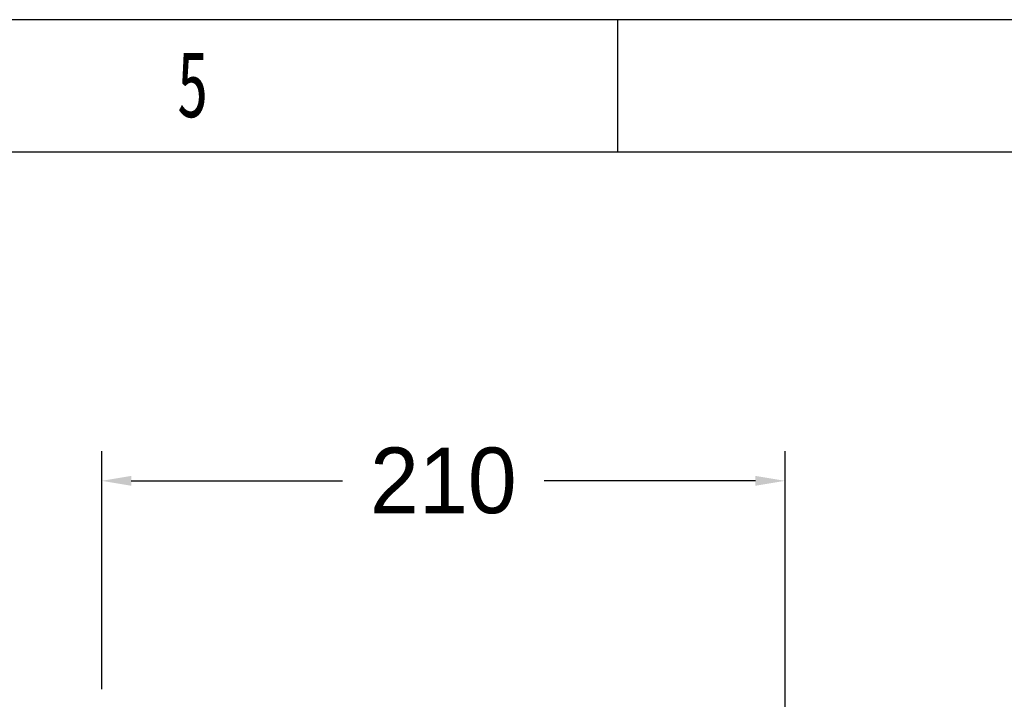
# Model space of a CAD drawing. Header units: millimetres. Extents: x -4265 to -1871, y -660 to 1033.
# Tile 40 of 42: x -3170 to -2870, y 826 to 1033. Entities that reach past the tile are written whole.
import ezdxf

# ---------------------------------------------------------------- set-up
doc = ezdxf.new("R2010")
doc.units = ezdxf.units.MM
doc.styles.add('样式 1', font='SimSun.ttf', dxfattribs={"width": 0.7, "height": 2.5})
doc.dimstyles.get("Standard").update_dxf_attribs({"dimtxt": 20, "dimasz": 9, "dimexe": 9, "dimexo": 9, "dimgap": 9, "dimtad": 0, "dimtih": 1, "dimtoh": 1, "dimdsep": 46, "dimtxsty": 'Standard', "dimcen": 0.09, "dimadec": 0, "dimazin": 0, "dimtfac": 1, "dimtofl": 0, "dimtmove": 0, "dimatfit": 3, "dimfxl": 0, "dimtolj": 1, "dimtzin": 0, "dimarcsym": 0})

# ---------------------------------------------------------------- blocks, each defined once
blk = doc.blocks.new('1')
at = {"lineweight": -3}
for p, q in [((5088.78, 1635.52), (2821.47, 1635.52)), ((4031.46, 1597.34), (4031.46, 1635.52)), ((5050.61, 1597.34), (2859.64, 1597.34))]:
    blk.add_line(p, q, dxfattribs=at)
at = {"lineweight": -3, "insert": (3904.37, 1626.51), "char_height": 19.0852, "width": 8.6432, "attachment_point": 1, "style": '样式 1'}
blk.add_mtext('{\\fSimSun|b0|i0|c134|p2;5}', dxfattribs=at)
blk = doc.blocks.new('*D19')
at = {"color": 0, "lineweight": -2}
for p, q in [((-3144.6, 829.27), (-3144.6, 901.61)), ((-2936.63, 819.78), (-2936.63, 901.61)), ((-3135.6, 892.61), (-3071.28, 892.61)), ((-2945.63, 892.61), (-3009.95, 892.61))]:
    blk.add_line(p, q, dxfattribs=at)
at = {"color": 0, "lineweight": 18}
for points in [[(-3135.6, 894.11), (-3135.6, 891.11), (-3144.6, 892.61)], [(-2945.63, 894.11), (-2945.63, 891.11), (-2936.63, 892.61)]]:
    blk.add_solid(points, dxfattribs=at)
at = {"layer": 'Defpoints', "color": 0, "lineweight": 18}
for p in [(-2936.63, 892.61), (-3144.6, 820.27), (-2936.63, 810.78)]:
    blk.add_point(p, dxfattribs=at)
at = {"color": 0, "lineweight": 18, "insert": (-3040.62, 892.61), "char_height": 20, "attachment_point": 5}
blk.add_mtext('\\A1;210', dxfattribs=at)

msp = doc.modelspace()

# ---------------------------------------------------------------- block references
at = {"xscale": 1.056, "yscale": 1.056, "zscale": 1.056}
msp.add_blockref('1', (-7244.707, -694.19), dxfattribs=at)

# ---------------------------------------------------------------- dimensions: what is measured, and where the dimension line sits
at = {"lineweight": 18}
dim = msp.add_linear_dim(base=(-2936.628, 892.613), p1=(-3144.603, 820.272), p2=(-2936.628, 810.777), text='210', dimstyle='Standard', dxfattribs=at)
dim.commit()
dim.dimension.update_dxf_attribs({"geometry": '*D19', "text_midpoint": (-3040.616, 892.613)})

doc.saveas('drawing.dxf')
